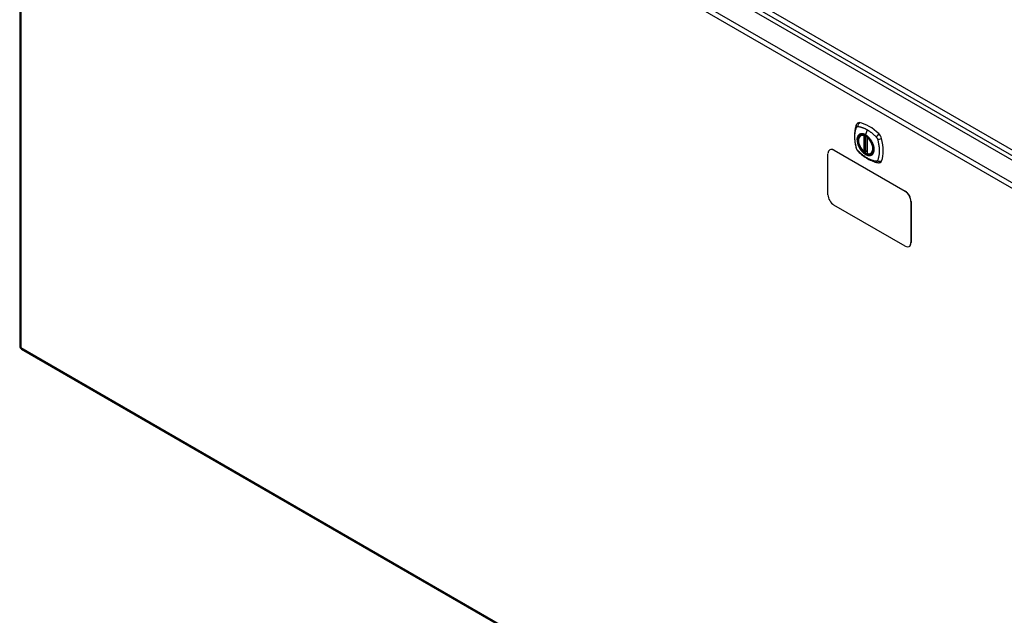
# Model space of a CAD drawing. Header units: inches. Extents: x 17 to 386, y 34 to 183.
# Tile 11 of 13: x 327 to 357, y 146 to 164. Entities that reach past the tile are written whole.
import ezdxf

# ---------------------------------------------------------------- set-up
doc = ezdxf.new("R2010")
doc.units = ezdxf.units.IN
doc.header["$MEASUREMENT"] = 0
doc.layers.add('Visible Edges(ANSI)', color=7, linetype='Continuous', lineweight=25)
doc.layers.add('Visible Tangent Edges(ANSI)', color=7, linetype='Continuous', lineweight=25)

msp = doc.modelspace()

# ---------------------------------------------------------------- linework, layer by layer
at = {"layer": 'Visible Edges(ANSI)'}
for p, q in [((327.91, 176.757), (378.542, 147.524)), ((327.221, 176.335), (327.221, 154.518)), ((352.3, 160.805), (352.311, 160.811)), ((352.495, 160.744), (352.495, 160.266)), ((351.38, 160.376), (351.376, 160.374)), ((351.501, 160.361), (353.622, 159.137)), ((351.505, 160.364), (353.626, 159.139)), ((352.426, 160.321), (352.413, 160.313)), ((352.441, 160.319), (352.439, 160.32)), ((352.495, 160.342), (352.454, 160.318)), ((351.324, 159.034), (351.324, 160.259)), ((352.613, 160.263), (352.624, 160.269)), ((353.622, 157.504), (351.501, 158.728)), ((353.799, 158.83), (353.799, 157.606)), ((353.803, 158.833), (353.803, 157.608)), ((353.751, 157.494), (353.747, 157.491)), ((327.27, 154.432), (377.902, 125.2))]:
    msp.add_line(p, q, dxfattribs=at)
at = {"layer": 'Visible Edges(ANSI)', "flags": 128}
for points in [[(352.167, 161.114), (352.159, 161.093), (352.153, 161.073), (352.147, 161.054), (352.143, 161.036), (352.138, 161.017), (352.134, 160.998), (352.127, 160.958), (352.121, 160.917), (352.117, 160.876), (352.115, 160.833), (352.114, 160.79), (352.115, 160.747), (352.117, 160.703), (352.121, 160.658), (352.126, 160.614), (352.133, 160.568), (352.142, 160.523), (352.152, 160.477), (352.157, 160.454), (352.16, 160.442), (352.164, 160.428)], [(352.205, 161.17), (352.192, 161.157), (352.181, 161.142), (352.173, 161.128), (352.167, 161.114)], [(352.399, 160.315), (352.385, 160.327), (352.371, 160.341), (352.358, 160.355), (352.345, 160.37), (352.333, 160.386), (352.321, 160.402), (352.31, 160.419), (352.299, 160.436), (352.289, 160.454), (352.28, 160.472), (352.271, 160.49), (352.263, 160.509), (352.256, 160.527), (352.25, 160.546), (352.245, 160.565), (352.24, 160.583), (352.237, 160.601), (352.234, 160.619), (352.233, 160.637), (352.232, 160.654), (352.233, 160.671), (352.234, 160.687), (352.236, 160.703), (352.239, 160.718), (352.244, 160.732), (352.249, 160.745), (352.255, 160.758), (352.262, 160.769), (352.271, 160.78), (352.28, 160.789), (352.29, 160.798), (352.3, 160.805)], [(352.553, 160.725), (352.572, 160.702), (352.59, 160.679), (352.606, 160.654), (352.622, 160.629), (352.636, 160.602), (352.649, 160.576), (352.661, 160.549), (352.67, 160.521)], [(352.164, 160.428), (352.168, 160.415), (352.173, 160.402), (352.179, 160.389), (352.186, 160.377), (352.193, 160.365), (352.201, 160.354), (352.21, 160.343), (352.219, 160.332)], [(352.219, 160.332), (352.229, 160.322), (352.238, 160.313), (352.256, 160.296), (352.29, 160.266), (352.325, 160.236), (352.361, 160.207), (352.397, 160.18), (352.434, 160.154), (352.471, 160.13), (352.508, 160.108), (352.546, 160.087), (352.583, 160.068), (352.621, 160.051), (352.66, 160.035), (352.698, 160.022), (352.736, 160.01), (352.774, 160), (352.793, 159.996), (352.803, 159.994), (352.815, 159.992)], [(352.439, 160.32), (352.437, 160.322), (352.433, 160.323), (352.429, 160.323), (352.426, 160.321)], [(352.613, 160.263), (352.602, 160.257), (352.589, 160.252), (352.576, 160.249), (352.562, 160.247), (352.548, 160.247), (352.533, 160.248), (352.519, 160.25), (352.504, 160.254)], [(352.815, 159.992), (352.83, 159.99), (352.847, 159.99), (352.864, 159.992), (352.882, 159.997)]]:
    msp.add_lwpolyline(points, dxfattribs=at)
at = {"layer": 'Visible Edges(ANSI)'}
for centre, radius, start, end in [((352.507, 160.744), 0.0118, 137.3656, 180), ((352.407, 160.324), 0.0118, 229.389, 300), ((352.449, 160.328), 0.0118, 232.1717, 300), ((352.507, 160.266), 0.0118, 180, 253.4446), ((327.32, 154.518), 0.099, 180, 240)]:
    msp.add_arc(centre, radius, start, end, dxfattribs=at)
for centre, major_axis, start_param, end_param in [((352.304, 161.024), (-0.089, 0.153), 5.825423, 6.408181), ((352.555, 160.027), (-0.64, 1.108), 5.170151, 5.825423), ((352.45, 160.53), (0.157, -0.273), 2.363977, 7.060801), ((352.805, 160.735), (0.089, -0.153), 1.113034, 2.028558), ((352.067, 160.871), (-0.64, 1.108), 3.599355, 4.254627), ((351.501, 160.157), (-0.125, 0.217), 5.497787, 7.068583), ((351.505, 160.16), (-0.125, 0.217), 5.497787, 6.283185), ((352.805, 160.156), (0.089, -0.153), 6.158189, 6.740947), ((351.501, 158.932), (-0.125, 0.217), 0.785398, 2.356194), ((353.622, 158.932), (0.125, -0.217), 0.785398, 2.356194), ((353.626, 158.935), (-0.125, 0.217), 3.926991, 5.497787), ((353.622, 157.708), (0.125, -0.217), 5.497787, 7.068583), ((353.626, 157.71), (0.125, -0.217), 0, 0.785398)]:
    msp.add_ellipse(centre, major_axis=major_axis, ratio=0.57735, start_param=start_param, end_param=end_param, dxfattribs=at)
msp.add_ellipse((352.446, 160.527), major_axis=(-0.16, 0.277), ratio=0.57735, dxfattribs=at)
at = {"layer": 'Visible Tangent Edges(ANSI)'}
for p, q in [((327.971, 176.857), (378.743, 147.544)), ((378.813, 147.666), (328.041, 176.979)), ((377.882, 147.062), (327.25, 176.295)), ((327.25, 176.295), (327.25, 154.478)), ((327.32, 176.416), (377.952, 147.183)), ((352.489, 160.974), (352.445, 160.818)), ((352.398, 160.797), (352.398, 160.319)), ((352.415, 160.797), (352.422, 160.801)), ((352.415, 160.319), (352.415, 160.797)), ((352.426, 160.799), (352.426, 160.325)), ((352.442, 160.326), (352.442, 160.791)), ((352.457, 160.323), (352.457, 160.782)), ((352.499, 160.261), (352.499, 160.739)), ((351.501, 160.361), (351.505, 160.364)), ((352.426, 160.325), (352.415, 160.319)), ((352.495, 160.346), (352.457, 160.323)), ((353.626, 159.139), (353.622, 159.137)), ((353.799, 158.83), (353.803, 158.833)), ((353.803, 157.608), (353.799, 157.606)), ((327.25, 154.478), (377.882, 125.245))]:
    msp.add_line(p, q, dxfattribs=at)
at = {"layer": 'Visible Tangent Edges(ANSI)', "flags": 128}
for points in [[(352.177, 160.414), (352.167, 160.447), (352.16, 160.477), (352.153, 160.506), (352.147, 160.536), (352.142, 160.565), (352.137, 160.594), (352.133, 160.623), (352.13, 160.652), (352.127, 160.68), (352.125, 160.708), (352.124, 160.736), (352.124, 160.763), (352.124, 160.79), (352.125, 160.816), (352.127, 160.842), (352.13, 160.867), (352.133, 160.891), (352.137, 160.915), (352.142, 160.939), (352.147, 160.962), (352.153, 160.984), (352.16, 161.006), (352.167, 161.027), (352.177, 161.049)], [(352.177, 161.049), (352.178, 161.049), (352.178, 161.05), (352.179, 161.051), (352.179, 161.052), (352.18, 161.053), (352.18, 161.053), (352.181, 161.054), (352.181, 161.055), (352.182, 161.056), (352.182, 161.056), (352.183, 161.057), (352.184, 161.058), (352.184, 161.058), (352.185, 161.059), (352.186, 161.06), (352.186, 161.06), (352.187, 161.061), (352.188, 161.062), (352.188, 161.062), (352.189, 161.063), (352.19, 161.063), (352.191, 161.064), (352.191, 161.064), (352.192, 161.065)], [(352.192, 161.065), (352.193, 161.065), (352.194, 161.065), (352.195, 161.066), (352.195, 161.066), (352.196, 161.067), (352.197, 161.067), (352.198, 161.067), (352.199, 161.067), (352.2, 161.068), (352.2, 161.068), (352.201, 161.068), (352.202, 161.068), (352.203, 161.069), (352.204, 161.069), (352.205, 161.069), (352.206, 161.069), (352.207, 161.069), (352.208, 161.069), (352.209, 161.069), (352.21, 161.069), (352.21, 161.069), (352.211, 161.069), (352.212, 161.069), (352.213, 161.069)], [(352.213, 161.069), (352.226, 161.069), (352.237, 161.067), (352.248, 161.065), (352.259, 161.063), (352.27, 161.061), (352.282, 161.058), (352.293, 161.055), (352.304, 161.052), (352.315, 161.049), (352.327, 161.046), (352.338, 161.042), (352.35, 161.038), (352.361, 161.034), (352.373, 161.03), (352.384, 161.025), (352.396, 161.021), (352.408, 161.016), (352.419, 161.01), (352.431, 161.005), (352.443, 160.999), (352.454, 160.993), (352.466, 160.987), (352.478, 160.981), (352.489, 160.974)], [(352.489, 160.974), (352.501, 160.967), (352.513, 160.96), (352.524, 160.953), (352.536, 160.945), (352.547, 160.938), (352.559, 160.93), (352.571, 160.921), (352.582, 160.913), (352.594, 160.904), (352.605, 160.896), (352.617, 160.887), (352.628, 160.878), (352.639, 160.868), (352.651, 160.859), (352.662, 160.849), (352.673, 160.839), (352.684, 160.829), (352.695, 160.819), (352.706, 160.809), (352.717, 160.799), (352.728, 160.788), (352.739, 160.777), (352.75, 160.766), (352.763, 160.752)], [(352.251, 160.825), (352.242, 160.817), (352.234, 160.808), (352.226, 160.798), (352.219, 160.787), (352.213, 160.775), (352.208, 160.763), (352.203, 160.749), (352.2, 160.735), (352.197, 160.721), (352.195, 160.705), (352.193, 160.689), (352.193, 160.673), (352.193, 160.655), (352.195, 160.638), (352.197, 160.62), (352.2, 160.602), (352.203, 160.583), (352.208, 160.565), (352.213, 160.546), (352.219, 160.527), (352.226, 160.509), (352.234, 160.49), (352.242, 160.471), (352.251, 160.453)], [(352.67, 160.521), (352.688, 160.453), (352.695, 160.388), (352.69, 160.329), (352.674, 160.28), (352.647, 160.241), (352.611, 160.216), (352.568, 160.206), (352.519, 160.21), (352.466, 160.229), (352.413, 160.261), (352.361, 160.306), (352.313, 160.361), (352.271, 160.423), (352.237, 160.49), (352.213, 160.559), (352.2, 160.627), (352.197, 160.69), (352.207, 160.745), (352.227, 160.791), (352.257, 160.824), (352.296, 160.844), (352.342, 160.849), (352.393, 160.839), (352.446, 160.815)], [(352.284, 160.844), (352.283, 160.843), (352.281, 160.843), (352.28, 160.842), (352.278, 160.841), (352.277, 160.841), (352.275, 160.84), (352.274, 160.839), (352.272, 160.839), (352.271, 160.838), (352.27, 160.837), (352.268, 160.836), (352.267, 160.836), (352.265, 160.835), (352.264, 160.834), (352.263, 160.833), (352.261, 160.832), (352.26, 160.831), (352.259, 160.83), (352.257, 160.83), (352.256, 160.829), (352.255, 160.828), (352.253, 160.827), (352.252, 160.826), (352.251, 160.825)], [(352.445, 160.818), (352.438, 160.822), (352.431, 160.826), (352.424, 160.83), (352.416, 160.833), (352.409, 160.836), (352.402, 160.839), (352.395, 160.842), (352.388, 160.844), (352.38, 160.846), (352.373, 160.848), (352.367, 160.849), (352.36, 160.85), (352.353, 160.851), (352.346, 160.852), (352.339, 160.852), (352.333, 160.852), (352.326, 160.852), (352.32, 160.852), (352.314, 160.851), (352.308, 160.85), (352.302, 160.849), (352.296, 160.848), (352.29, 160.846), (352.284, 160.844)], [(352.606, 160.658), (352.6, 160.667), (352.595, 160.675), (352.589, 160.683), (352.583, 160.692), (352.576, 160.7), (352.57, 160.708), (352.564, 160.715), (352.557, 160.723), (352.551, 160.73), (352.544, 160.738), (352.538, 160.745), (352.531, 160.752), (352.524, 160.758), (352.517, 160.765), (352.51, 160.771), (352.503, 160.777), (352.496, 160.783), (352.489, 160.789), (352.482, 160.794), (352.474, 160.8), (352.467, 160.805), (352.46, 160.809), (352.453, 160.814), (352.445, 160.818)], [(352.446, 160.815), (352.45, 160.812), (352.455, 160.809), (352.46, 160.806), (352.464, 160.803), (352.469, 160.8), (352.473, 160.797), (352.478, 160.794), (352.483, 160.79), (352.487, 160.787), (352.492, 160.783), (352.496, 160.78), (352.501, 160.776), (352.505, 160.772), (352.51, 160.768), (352.514, 160.764), (352.519, 160.76), (352.523, 160.756), (352.527, 160.752), (352.532, 160.747), (352.536, 160.743), (352.54, 160.738), (352.545, 160.734), (352.549, 160.729), (352.553, 160.725)], [(352.639, 160.6), (352.638, 160.603), (352.637, 160.605), (352.635, 160.608), (352.634, 160.61), (352.633, 160.613), (352.632, 160.615), (352.63, 160.618), (352.629, 160.62), (352.627, 160.622), (352.626, 160.625), (352.625, 160.627), (352.623, 160.63), (352.622, 160.632), (352.621, 160.634), (352.619, 160.637), (352.618, 160.639), (352.616, 160.642), (352.615, 160.644), (352.613, 160.646), (352.612, 160.649), (352.61, 160.651), (352.609, 160.653), (352.607, 160.656), (352.606, 160.658)], [(352.763, 160.752), (352.765, 160.75), (352.767, 160.748), (352.769, 160.745), (352.771, 160.743), (352.773, 160.741), (352.774, 160.738), (352.776, 160.736), (352.778, 160.733), (352.78, 160.731), (352.781, 160.728), (352.783, 160.725), (352.784, 160.723), (352.786, 160.72), (352.787, 160.717), (352.789, 160.715), (352.79, 160.712), (352.791, 160.709), (352.793, 160.706), (352.794, 160.703), (352.795, 160.701), (352.796, 160.698), (352.797, 160.695), (352.798, 160.692), (352.799, 160.689)], [(352.799, 160.689), (352.809, 160.656), (352.817, 160.627), (352.824, 160.597), (352.83, 160.568), (352.835, 160.539), (352.84, 160.509), (352.845, 160.481), (352.848, 160.452), (352.851, 160.424), (352.853, 160.396), (352.854, 160.368), (352.855, 160.341), (352.854, 160.314), (352.853, 160.288), (352.851, 160.262), (352.848, 160.237), (352.845, 160.212), (352.84, 160.188), (352.835, 160.165), (352.83, 160.142), (352.824, 160.119), (352.817, 160.098), (352.809, 160.077), (352.799, 160.055)], [(352.213, 160.351), (352.211, 160.353), (352.21, 160.356), (352.208, 160.358), (352.206, 160.36), (352.204, 160.363), (352.202, 160.365), (352.2, 160.368), (352.199, 160.37), (352.197, 160.373), (352.195, 160.375), (352.194, 160.378), (352.192, 160.381), (352.191, 160.383), (352.189, 160.386), (352.188, 160.389), (352.186, 160.392), (352.185, 160.394), (352.184, 160.397), (352.182, 160.4), (352.181, 160.403), (352.18, 160.406), (352.179, 160.408), (352.178, 160.411), (352.177, 160.414)], [(352.763, 160.034), (352.739, 160.036), (352.717, 160.04), (352.695, 160.045), (352.673, 160.051), (352.651, 160.058), (352.628, 160.066), (352.605, 160.074), (352.582, 160.084), (352.559, 160.094), (352.536, 160.105), (352.513, 160.117), (352.489, 160.13), (352.466, 160.144), (352.443, 160.159), (352.419, 160.175), (352.396, 160.191), (352.373, 160.208), (352.35, 160.226), (352.327, 160.245), (352.304, 160.264), (352.282, 160.284), (352.259, 160.305), (352.237, 160.326), (352.213, 160.351)], [(352.251, 160.453), (352.252, 160.451), (352.253, 160.448), (352.255, 160.446), (352.256, 160.443), (352.257, 160.441), (352.259, 160.438), (352.26, 160.436), (352.261, 160.433), (352.263, 160.431), (352.264, 160.429), (352.265, 160.426), (352.267, 160.424), (352.268, 160.421), (352.27, 160.419), (352.271, 160.417), (352.272, 160.414), (352.274, 160.412), (352.275, 160.409), (352.277, 160.407), (352.278, 160.405), (352.28, 160.402), (352.281, 160.4), (352.283, 160.398), (352.284, 160.395)], [(352.284, 160.395), (352.296, 160.379), (352.308, 160.362), (352.32, 160.346), (352.333, 160.331), (352.346, 160.316), (352.36, 160.302), (352.374, 160.289), (352.388, 160.276), (352.402, 160.265), (352.416, 160.254), (352.431, 160.244), (352.445, 160.235), (352.46, 160.228), (352.474, 160.221), (352.489, 160.215), (352.503, 160.21), (352.517, 160.206), (352.531, 160.203), (352.544, 160.202), (352.558, 160.201), (352.57, 160.202), (352.583, 160.203), (352.595, 160.206), (352.606, 160.21)], [(352.426, 160.325), (352.426, 160.325), (352.426, 160.325), (352.426, 160.325), (352.426, 160.325), (352.426, 160.325), (352.426, 160.325), (352.426, 160.325), (352.426, 160.325), (352.426, 160.325), (352.426, 160.325), (352.426, 160.325), (352.426, 160.324), (352.426, 160.324), (352.426, 160.324), (352.426, 160.324), (352.426, 160.324), (352.426, 160.324), (352.426, 160.324), (352.426, 160.324), (352.426, 160.324), (352.426, 160.324), (352.426, 160.324), (352.426, 160.324), (352.426, 160.324)], [(352.426, 160.324), (352.426, 160.323), (352.426, 160.323), (352.426, 160.323), (352.426, 160.323), (352.426, 160.323), (352.426, 160.323), (352.426, 160.322), (352.426, 160.322), (352.426, 160.322), (352.426, 160.322), (352.426, 160.322), (352.426, 160.322), (352.426, 160.322), (352.426, 160.322), (352.426, 160.322), (352.426, 160.322), (352.426, 160.321), (352.426, 160.321), (352.426, 160.321), (352.426, 160.321), (352.426, 160.321), (352.426, 160.321), (352.426, 160.321), (352.426, 160.321)], [(352.426, 160.321), (352.426, 160.321), (352.426, 160.321), (352.426, 160.321), (352.426, 160.321), (352.426, 160.321), (352.426, 160.321), (352.426, 160.321), (352.426, 160.321), (352.426, 160.321), (352.426, 160.321), (352.426, 160.321), (352.426, 160.321), (352.426, 160.321), (352.426, 160.321), (352.426, 160.321), (352.426, 160.321), (352.426, 160.321), (352.426, 160.321), (352.426, 160.321), (352.426, 160.321), (352.426, 160.321), (352.426, 160.321), (352.426, 160.321), (352.426, 160.321)], [(352.439, 160.32), (352.439, 160.32), (352.439, 160.32), (352.44, 160.32), (352.44, 160.32), (352.44, 160.32), (352.44, 160.32), (352.44, 160.32), (352.44, 160.32), (352.44, 160.32), (352.44, 160.32), (352.44, 160.32), (352.44, 160.32), (352.44, 160.32), (352.44, 160.32), (352.44, 160.32), (352.44, 160.32), (352.44, 160.32), (352.44, 160.32), (352.44, 160.32), (352.44, 160.32), (352.44, 160.32), (352.44, 160.32), (352.441, 160.32), (352.441, 160.32)], [(352.441, 160.32), (352.441, 160.32), (352.441, 160.32), (352.441, 160.32), (352.441, 160.32), (352.441, 160.32), (352.441, 160.32), (352.441, 160.32), (352.441, 160.32), (352.441, 160.32), (352.441, 160.321), (352.441, 160.321), (352.441, 160.321), (352.441, 160.321), (352.441, 160.321), (352.441, 160.321), (352.441, 160.321), (352.441, 160.321), (352.441, 160.322), (352.441, 160.322), (352.441, 160.322), (352.441, 160.322), (352.441, 160.322), (352.441, 160.323), (352.442, 160.323)], [(352.442, 160.323), (352.442, 160.323), (352.442, 160.323), (352.442, 160.323), (352.442, 160.323), (352.442, 160.323), (352.442, 160.324), (352.442, 160.324), (352.442, 160.324), (352.442, 160.324), (352.442, 160.324), (352.442, 160.324), (352.442, 160.324), (352.442, 160.325), (352.442, 160.325), (352.442, 160.325), (352.442, 160.325), (352.442, 160.325), (352.442, 160.325), (352.442, 160.325), (352.442, 160.325), (352.442, 160.326), (352.442, 160.326), (352.442, 160.326), (352.442, 160.326)], [(352.639, 160.229), (352.648, 160.237), (352.657, 160.246), (352.664, 160.256), (352.671, 160.267), (352.677, 160.279), (352.683, 160.291), (352.687, 160.304), (352.691, 160.318), (352.694, 160.333), (352.696, 160.349), (352.697, 160.365), (352.698, 160.381), (352.697, 160.398), (352.696, 160.416), (352.694, 160.434), (352.691, 160.452), (352.687, 160.47), (352.683, 160.489), (352.677, 160.507), (352.671, 160.526), (352.664, 160.545), (352.656, 160.564), (352.648, 160.582), (352.639, 160.6)], [(352.606, 160.21), (352.607, 160.21), (352.609, 160.211), (352.61, 160.211), (352.612, 160.212), (352.613, 160.213), (352.615, 160.213), (352.616, 160.214), (352.618, 160.215), (352.619, 160.216), (352.621, 160.216), (352.622, 160.217), (352.623, 160.218), (352.625, 160.219), (352.626, 160.22), (352.627, 160.22), (352.629, 160.221), (352.63, 160.222), (352.631, 160.223), (352.633, 160.224), (352.634, 160.225), (352.635, 160.226), (352.637, 160.227), (352.638, 160.228), (352.639, 160.229)], [(352.799, 160.055), (352.798, 160.053), (352.797, 160.051), (352.796, 160.05), (352.795, 160.048), (352.794, 160.047), (352.793, 160.046), (352.791, 160.044), (352.79, 160.043), (352.789, 160.042), (352.787, 160.041), (352.786, 160.04), (352.784, 160.039), (352.783, 160.038), (352.781, 160.037), (352.78, 160.037), (352.778, 160.036), (352.776, 160.035), (352.774, 160.035), (352.773, 160.035), (352.771, 160.034), (352.769, 160.034), (352.767, 160.034), (352.765, 160.034), (352.763, 160.034)]]:
    msp.add_lwpolyline(points, dxfattribs=at)
at = {"layer": 'Visible Tangent Edges(ANSI)'}
for centre, major_axis, ratio, start_param, end_param in [((352.277, 161.072), (-0.11, 0.042), 0.704518, 0, 0.765179), ((352.304, 161.088), (0.027, 0.115), 0.753705, 0.761071, 1.898341), ((352.449, 160.529), (-0.173, 0.3), 0.57735, 5.055237, 10.652726), ((352.449, 160.529), (-0.151, 0.261), 0.57735, 5.735752, 8.401415), ((352.457, 160.534), (-0.156, 0.271), 0.57735, 6.166197, 6.283185), ((352.407, 160.802), (-0.0034, -0.0113), 0.697177, 4.264021, 5.346931), ((352.407, 160.802), (-0.0118, 0), 0.57735, 0.785398, 2.356194), ((352.407, 160.802), (0.0059, -0.0102), 0.57735, 0.785398, 1.517295), ((352.449, 160.819), (-0.00246, -0.00426), 0.57735, 5.126896, 6.141288), ((352.507, 160.744), (-0.0118, 0), 0.57735, 0, 0.785398), ((352.507, 160.744), (0.00769, 0.00897), 0.424984, 1.537927, 2.449935), ((352.449, 160.529), (0.151, -0.261), 0.57735, 5.735752, 8.401415), ((352.833, 160.782), (0.0787, 0.088), 0.341266, 1.05898, 2.19625), ((352.86, 160.735), (0.116, 0.024), 0.341266, 4.086935, 5.224206), ((352.277, 160.461), (-0.114, -0.032), 0.390453, 0, 0.392125), ((352.304, 160.414), (-0.0849, -0.0822), 0.390453, 5.89106, 6.283185), ((352.407, 160.324), (0.0118, 0), 0.57735, 3.926991, 5.497787), ((352.407, 160.324), (-0.00769, -0.00897), 0.424984, 5.591528, 6.283185), ((352.407, 160.324), (0.0059, -0.0102), 0.57735, 0, 0.785398), ((352.435, 160.321), (-0.0118, 0), 0.57735, 4.088863, 5.497787), ((352.434, 160.317), (-0.0116, 0.0022), 0.653911, 4.189362, 5.615943), ((352.433, 160.311), (-0.0092, 0.00741), 0.983841, 4.634609, 5.950564), ((352.449, 160.328), (-0.00724, -0.00933), 0.470841, 6.079443, 6.283185), ((352.449, 160.328), (0.0118, 0), 0.57735, 4.073452, 5.497787), ((352.449, 160.328), (0.0059, -0.0102), 0.57735, 0, 0.785398), ((352.507, 160.266), (-0.0118, 0), 0.57735, 0, 0.785398), ((352.507, 160.266), (-0.0034, -0.0113), 0.697177, 5.346931, 6.283185), ((352.457, 160.534), (0.156, -0.271), 0.57735, 0, 0.116988), ((352.833, 160.109), (-0.019, -0.117), 0.704518, 5.518007, 6.283185), ((352.86, 160.124), (0.113, -0.035), 0.753705, 4.384844, 5.522115), ((327.32, 154.518), (-0.099, 0), 0.57735, 0, 0.785398), ((327.32, 154.518), (-0.0495, -0.0857), 0.57735, 5.497787, 6.283185)]:
    msp.add_ellipse(centre, major_axis=major_axis, ratio=ratio, start_param=start_param, end_param=end_param, dxfattribs=at)
for centre, major_axis in [((352.449, 160.529), (0.171, -0.296)), ((352.446, 160.528), (-0.163, 0.282)), ((352.446, 160.527), (0.162, -0.281))]:
    msp.add_ellipse(centre, major_axis=major_axis, ratio=0.57735, dxfattribs=at)

doc.saveas('drawing.dxf')
